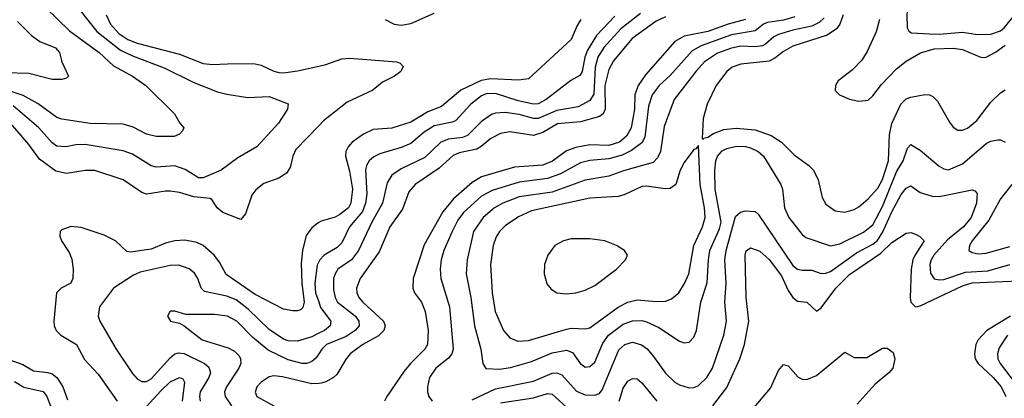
# Model space of a CAD drawing. Header units: inches. Extents: x 1308407 to 1441228, y 959628 to 1036311.
# Tile 232 of 256: x 1338732 to 1342907, y 997782 to 999389. Entities that reach past the tile are written whole.
import ezdxf

# ---------------------------------------------------------------- set-up
doc = ezdxf.new("R2010")
doc.units = ezdxf.units.IN
doc.header["$MEASUREMENT"] = 0
doc.layers.add('B3939', color=7, linetype='Continuous')
doc.layers.add('B3949', color=7, linetype='Continuous')

msp = doc.modelspace()

# ---------------------------------------------------------------- linework, layer by layer
at = {"layer": 'B3939', "color": 5}
for points, elevation in [([(1338840.7, 999440.7), (1338942.6, 999342.6), (1339068.4, 999250), (1339130, 999193.6), (1339210.2, 999150), (1339266.3, 999110), (1339388.5, 998990), (1339410.4, 998950), (1339428.4, 998930), (1339422.9, 998917.1), (1339410, 998903), (1339387, 998893), (1339310, 998893.8), (1339270, 998902.9), (1339212.6, 998932.6), (1339170, 998946.4), (1339031.2, 998948.8), (1338910, 998967.5), (1338890, 998974.4), (1338810, 999031.4), (1338747, 999067), (1338597.7, 999117.7)], 3040), ([(1338988, 999428), (1339059.4, 999339.4), (1339159.8, 999259.8), (1339210, 999235.8), (1339344.7, 999184.7), (1339470, 999122.6), (1339570, 999083.7), (1339610, 999072.6), (1339699.6, 999059.6), (1339790, 999062.8), (1339870, 999032.7), (1339867.4, 999010), (1339829.1, 998950), (1339738, 998850), (1339657.2, 998802.8), (1339586, 998750), (1339510, 998717.5), (1339490, 998718.5), (1339432.9, 998752.9), (1339390, 998769), (1339310, 998763.6), (1339290, 998769.3), (1339210, 998818.2), (1339170, 998832.6), (1339010, 998859.9), (1338970, 998857.8), (1338929.2, 998849.2), (1338890, 998851.9), (1338870, 998866.1), (1338813.1, 998930), (1338703.8, 999023.8)], 3060), ([(1338722.3, 999382.3), (1338782.3, 999322.3), (1338817.2, 999297.2), (1338883.2, 999270), (1338900.2, 999250), (1338910.4, 999210), (1338939.5, 999150), (1338930, 999140.5), (1338910, 999134.7), (1338870, 999135.5), (1338770, 999161), (1338670, 999163.2)], 3020), ([(1339098.8, 999410), (1339116.5, 999370), (1339151.7, 999330), (1339190, 999305), (1339230, 999289.2), (1339410, 999242.7), (1339510, 999203.7), (1339550, 999199), (1339644, 999204), (1339730, 999202.4), (1339756.2, 999196.2), (1339810.2, 999170.2), (1339830, 999165.2), (1339850, 999163.8), (1339910, 999172.7), (1340000, 999192)], 3080), ([(1340000, 998938.3), (1339902.3, 998837.7), (1339890.1, 998810), (1339878.7, 998761.3), (1339862.7, 998737.3), (1339830, 998716.8), (1339766.5, 998693.5), (1339732.7, 998667.3), (1339716.1, 998643.9), (1339690, 998565.1), (1339670, 998540.3), (1339593.6, 998570), (1339569.7, 998590), (1339546.5, 998626.5), (1339539, 998630), (1339470, 998637.5), (1339410, 998655.3), (1339370, 998661.2), (1339350, 998661.9), (1339270, 998647.9), (1339250, 998656), (1339170, 998709.1), (1339050, 998749.3), (1339010, 998749.3), (1338930, 998736.7), (1338885.8, 998745.8), (1338816.5, 998796.5), (1338770, 998859.9), (1338640.1, 999010)], 3080), ([(1340000, 998528), (1339990, 998521.8), (1339970, 998505.3), (1339946.4, 998473.6), (1339930.5, 998409.5), (1339926, 998354), (1339928.7, 998270), (1339937.9, 998190), (1339932.5, 998167.5), (1339921.9, 998158.1), (1339910, 998152.7), (1339890, 998153.2), (1339850, 998160.2), (1339730, 998222.9), (1339606.9, 998306.9), (1339579.4, 998359.4), (1339555.9, 998390), (1339510, 998429.9), (1339483.3, 998443.3), (1339432.8, 998452.8), (1339390, 998450.3), (1339350, 998441.1), (1339290, 998415.3), (1339202.3, 998402.3), (1339185.7, 998405.7), (1339138, 998450), (1339090, 998474.7), (1338992.5, 998507.5), (1338949.4, 998510.6), (1338910, 998497.6), (1338903.7, 998490), (1338902.3, 998470), (1338909.1, 998450), (1338941.5, 998401.5), (1338953.2, 998373.2), (1338959, 998330), (1338957.7, 998290), (1338948.8, 998270), (1338908.2, 998250), (1338888, 998230), (1338876, 998110), (1338877.7, 998090), (1338886.7, 998070), (1338906.2, 998050), (1338972.3, 998010), (1339007.1, 997947.1), (1339064.5, 997884.5), (1339145.7, 997770)], 3120), ([(1340000, 998058.2), (1339970, 998043.5), (1339910, 998024), (1339870, 998025.5), (1339850, 998033.2), (1339790, 998074), (1339700.4, 998160.4), (1339650, 998199.5), (1339610, 998215.7), (1339515.5, 998235.5), (1339501.3, 998250), (1339487.6, 998290), (1339472.6, 998312.6), (1339450, 998331.3), (1339406.4, 998346.4), (1339370, 998345.3), (1339242.4, 998317.6), (1339214.8, 998305.2), (1339130.3, 998250), (1339070.2, 998170), (1339064.9, 998130), (1339071.3, 998110), (1339140.7, 997990), (1339210, 997887.2), (1339230, 997863.9), (1339250, 997853.8), (1339270, 997853.4), (1339290, 997863.9), (1339370, 997953.9), (1339390, 997970.1), (1339405.4, 997974.6), (1339430, 997971.5), (1339515.6, 997930), (1339534.4, 997914.4), (1339540.9, 997890), (1339534.3, 997870), (1339497.7, 997810), (1339494.1, 997790), (1339497.4, 997770)], 3140), ([(1340000, 998361.2), (1339993.2, 998346.8), (1339983.5, 998270), (1339986.5, 998230), (1340000, 998191.2)], 3140), ([(1340000, 997971.2), (1339987.4, 997952.6), (1339970, 997937.7), (1339950.1, 997929.9), (1339930, 997929.5), (1339870, 997944.7), (1339786, 997986), (1339720.2, 998040.2), (1339652.4, 998110), (1339612.6, 998130), (1339557.9, 998137.9), (1339437, 998137), (1339390, 998151.8), (1339370, 998152.3), (1339359.1, 998130), (1339371.3, 998110), (1339410, 998100.3), (1339430, 998089.2), (1339505.5, 998030), (1339616.2, 997996.2), (1339642.4, 997982.4), (1339662.7, 997962.7), (1339668.7, 997950), (1339669.5, 997930), (1339661.6, 997910), (1339608.4, 997830), (1339601, 997810), (1339602.7, 997790), (1339630, 997749.2)], 3160), ([(1338686.3, 997946.3), (1338745.4, 997925.4), (1338790, 997898), (1338851.7, 997891.7), (1338870, 997885.3), (1338890, 997870.1), (1338914.7, 997830), (1338934.9, 997774.9)], 3080), ([(1339270, 997747.2), (1339330, 997814.2), (1339370, 997851.4), (1339410, 997870.7), (1339424.1, 997864.1), (1339431.2, 997850), (1339420.8, 997770)], 3120), ([(1340000, 997845.2), (1339970, 997843.7), (1339846.5, 997873.5), (1339810, 997877.9), (1339790, 997873), (1339755.8, 997850), (1339737.8, 997830), (1339730, 997807.7), (1339737.8, 997790), (1339809.3, 997749.3), (1339828.6, 997728.6), (1339837.3, 997690), (1339829.5, 997589.5), (1339836, 997570), (1339858.9, 997558.9), (1339890, 997561), (1339950, 997578.1), (1339990, 997583.3), (1340000, 997583.1)], 3180), ([(1338710, 997853.5), (1338750, 997829.7), (1338831, 997811), (1338847.5, 997790), (1338862.9, 997750)], 3060)]:
    msp.add_lwpolyline(points, dxfattribs=dict(at, elevation=elevation))
at = {"layer": 'B3949', "color": 5}
for points, elevation in [([(1342556.5, 1000000), (1342529, 999849), (1342524.2, 999790), (1342528.7, 999710), (1342518.2, 999570), (1342493.4, 999413.4), (1342495.3, 999355.3), (1342501.3, 999341.3), (1342513, 999333), (1342589, 999329), (1342630, 999328.2), (1342730, 999337), (1342793.4, 999326.6), (1342850, 999327.2), (1342890, 999342.6), (1342905.8, 999354.2), (1342951.7, 999410)], 3340), ([(1341364.1, 999415.9), (1341280.7, 999350), (1341208.1, 999271.9), (1341183.3, 999230), (1341171.9, 999188.1), (1341167, 999073), (1341150, 999046.4), (1341100.5, 999019.5), (1341010, 999003.3), (1340930, 998969.9), (1340910, 998969.2), (1340850, 998986.7), (1340790, 998995.4), (1340750, 998993), (1340733.1, 998986.9), (1340690, 998957.3), (1340630, 998897), (1340610, 998888.6), (1340550, 998881.5), (1340518.2, 998870), (1340450, 998804.6), (1340350, 998755.9), (1340310, 998729.8), (1340290, 998696.3), (1340269.6, 998610), (1340225.1, 998530), (1340168.7, 998410), (1340139.5, 998370), (1340081.4, 998330), (1340069.1, 998310.9), (1340063.1, 998290), (1340061.8, 998241.8), (1340069.2, 998210), (1340079.3, 998190), (1340155.6, 998130), (1340169.6, 998110), (1340171.3, 998090), (1340154.8, 998070), (1340116, 998044), (1340032.3, 998010), (1340012.7, 997990), (1340000, 997971.2)], 3160), ([(1340282.2, 999390), (1340320.4, 999370), (1340350, 999366.1), (1340390, 999372.7), (1340490, 999416.9)], 3120), ([(1341255.3, 999404.7), (1341178.1, 999321.9), (1341139.6, 999260.4), (1341128.6, 999230), (1341117, 999170), (1341107.6, 999152.4), (1341068.4, 999131.6), (1340963.6, 999050), (1340930, 999031.7), (1340910, 999030.6), (1340845.5, 999045.5), (1340750, 999075.4), (1340710, 999074.4), (1340690, 999065.4), (1340644.4, 999030), (1340579.8, 998960.2), (1340566.3, 998953.7), (1340490, 998938.4), (1340447.6, 998912.4), (1340390, 998864), (1340350, 998846.9), (1340259.6, 998820.4), (1340233.4, 998806.6), (1340214.2, 998790), (1340202.4, 998770), (1340198.1, 998750), (1340203.7, 998650), (1340198.7, 998610), (1340185.5, 998574.5), (1340130.9, 998510), (1340098.2, 998441.8), (1340078, 998422), (1340022.6, 998390), (1340004.1, 998370), (1340000, 998361.2)], 3140), ([(1341470, 999402.1), (1341430, 999382.8), (1341329.1, 999310), (1341250, 999214.1), (1341230, 999177.7), (1341213.6, 999110), (1341214.2, 999010), (1341206.2, 998990), (1341190, 998978.3), (1341110, 998956.2), (1341012.9, 998947.1), (1340950, 998909.9), (1340910, 998897.3), (1340810, 998913), (1340770, 998905.5), (1340730, 998885.5), (1340689.3, 998850.7), (1340670, 998840.1), (1340595.4, 998824.6), (1340570, 998812.5), (1340510, 998759.2), (1340408.1, 998690), (1340381.9, 998658.1), (1340355.3, 998584.7), (1340301.4, 998510), (1340256.2, 998403.8), (1340175.3, 998290), (1340160.4, 998250), (1340161.5, 998230), (1340170.1, 998210), (1340186.4, 998190), (1340274.6, 998110), (1340281.3, 998090), (1340276.1, 998070), (1340252.6, 998047.4), (1340187, 998010), (1340133.2, 997970), (1340116.3, 997950), (1340076.7, 997883.3), (1340062.9, 997870), (1340030, 997851.5), (1340010, 997845.7), (1340000, 997845.2)], 3180), ([(1341111.3, 999390), (1341095.1, 999364.9), (1341070, 999304.7), (1340890, 999138), (1340847.1, 999132.9), (1340730, 999137.8), (1340688.5, 999131.5), (1340602.1, 999090), (1340519.8, 999020.2), (1340462.3, 998997.7), (1340390, 998954.7), (1340310, 998928.9), (1340230, 998922.4), (1340190, 998903.8), (1340141.9, 998870), (1340124.7, 998850), (1340114.8, 998830), (1340113.6, 998810), (1340130, 998746), (1340142.5, 998670), (1340136.3, 998610), (1340125.5, 998590), (1340090, 998562.6), (1340070, 998550.9), (1340010, 998534.3), (1340000, 998528)], 3120), ([(1341809.9, 999390.1), (1341735.3, 999370), (1341650, 999338.5), (1341550, 999319.5), (1341510, 999296.6), (1341385.4, 999154.6), (1341354.7, 999110), (1341340.7, 999070), (1341339.4, 999010), (1341324, 998930), (1341305.4, 998894.6), (1341275.6, 998870), (1341230, 998855.5), (1341150, 998857.3), (1341090, 998847), (1341050, 998832.1), (1340991.2, 998788.8), (1340950, 998772.2), (1340830, 998763.4), (1340690, 998721.8), (1340650, 998697.8), (1340571.4, 998628.6), (1340525.9, 998574.1), (1340446.5, 998433.5), (1340400.7, 998290), (1340398.7, 998250), (1340406.3, 998230), (1340435.7, 998190), (1340450.6, 998150), (1340463.8, 998070), (1340460.4, 998010), (1340449.5, 997990), (1340388.9, 997930), (1340362.7, 997897.3), (1340289.3, 997790), (1340279.3, 997770)], 3220), ([(1342018.4, 999401.6), (1341970, 999387.2), (1341902.6, 999377.4), (1341885.8, 999370), (1341850, 999342.3), (1341750, 999324.5), (1341621.6, 999278.4), (1341582.9, 999257.1), (1341490, 999152.6), (1341443.9, 999110), (1341414.3, 999070), (1341397.8, 999022.2), (1341383, 998890), (1341370, 998865.8), (1341326, 998834), (1341285.8, 998814.2), (1341230, 998798.4), (1341148.8, 998791.2), (1341110, 998781.9), (1341024.8, 998735.2), (1340970, 998715.2), (1340850, 998699.5), (1340735.2, 998664.8), (1340690, 998639.5), (1340613.5, 998570), (1340590, 998538.4), (1340565.1, 998490), (1340530.1, 998410), (1340519.3, 998370), (1340515.2, 998330), (1340517.1, 998290), (1340553.7, 998170), (1340570.1, 997990), (1340563.7, 997970), (1340550, 997952.3), (1340496, 997910), (1340469.5, 997870), (1340460.6, 997830), (1340461.5, 997810), (1340467.2, 997790), (1340481.3, 997770)], 3240), ([(1342142.3, 999397.7), (1342122.1, 999377.9), (1342090, 999362), (1342010, 999345.5), (1341950, 999327), (1341930, 999317), (1341894.6, 999285.4), (1341881.1, 999278.9), (1341850, 999273.9), (1341790, 999276.7), (1341750, 999268.6), (1341690, 999246.9), (1341635.8, 999210), (1341599.3, 999170), (1341507.6, 999050), (1341464.1, 998935.9), (1341448.8, 998830), (1341436.9, 998803.1), (1341417.2, 998782.8), (1341292.1, 998747.9), (1341230, 998724.8), (1341130, 998708.2), (1340990, 998657.7), (1340850, 998637.9), (1340780.2, 998610), (1340744.6, 998590), (1340697.5, 998550), (1340655.7, 998490), (1340629, 998370), (1340624.8, 998310), (1340644.6, 998210), (1340659.9, 998090), (1340686.7, 997990), (1340695.2, 997930), (1340708, 997908), (1340765.9, 997905.9), (1340813.1, 997913.1), (1340902.3, 997937.7), (1340990, 997974.9), (1341050, 997986.4), (1341076.4, 997976.4), (1341110, 997928.4), (1341120.7, 997920.7), (1341130, 997914.3), (1341150, 997916.3), (1341170, 997934.7), (1341204.3, 998015.7), (1341228.5, 998050), (1341290, 998097.1), (1341330, 998111), (1341370, 998111.6), (1341390, 998106.4), (1341441.8, 998081.8), (1341530, 998023.9), (1341550, 998017.3), (1341570, 998020.2), (1341590, 998041.3), (1341601.4, 998070), (1341620.2, 998190), (1341647.4, 998272.6), (1341652.2, 998370), (1341658.6, 998410), (1341699, 998501), (1341706.2, 998530), (1341680.8, 998670), (1341679.4, 998750), (1341684, 998790), (1341691.2, 998810), (1341710, 998832.2), (1341730, 998843), (1341771.8, 998851.8), (1341810, 998850.9), (1341830, 998845.5), (1341863.2, 998830), (1341886.3, 998810), (1341959.8, 998690), (1341966.9, 998670), (1341975, 998590), (1341993.5, 998550), (1342050, 998478), (1342065.2, 998465.2), (1342170, 998429.5), (1342210, 998438.1), (1342310, 998487.6), (1342350, 998518.8), (1342390, 998595.7), (1342450, 998742.7), (1342477.8, 998790), (1342496.6, 998843.4), (1342510, 998859.6), (1342550, 998834.9), (1342630, 998767.1), (1342650, 998755.8), (1342670, 998751.2), (1342730, 998777.8), (1342830, 998863.8), (1342850, 998873.2), (1342878.7, 998878.7), (1342890, 998878.8), (1342910, 998869)], 3260), ([(1342223.4, 999410), (1342209.5, 999370.5), (1342194.6, 999350), (1342155.9, 999324.1), (1342010, 999277.5), (1341970, 999254), (1341934.4, 999225.6), (1341910, 999213.7), (1341790, 999200.9), (1341752.9, 999187.1), (1341730.2, 999170), (1341684.6, 999110), (1341647.1, 999030), (1341630.2, 998970.2), (1341625.2, 998885.2), (1341630, 998881), (1341633.1, 998886.9), (1341650, 998890.4), (1341674.2, 998905.8), (1341717.5, 998922.5), (1341770, 998928.8), (1341850, 998921.5), (1341917.8, 998897.8), (1341961.7, 998870), (1342015.1, 998815.1), (1342078.5, 998770), (1342098.2, 998750), (1342117.1, 998710), (1342133.9, 998633.9), (1342150, 998606.3), (1342190, 998577.6), (1342230, 998571.9), (1342270, 998583), (1342290, 998594.2), (1342330, 998628.7), (1342370, 998673.6), (1342390, 998710.8), (1342415.2, 998790), (1342419.3, 998900.7), (1342430, 998948), (1342468.4, 999030), (1342490, 999053), (1342510, 999060.9), (1342570, 999071.8), (1342590, 999070.2), (1342603.6, 999063.6), (1342623.5, 999043.5), (1342673.9, 998953.9), (1342690, 998932.9), (1342710, 998920.2), (1342730, 998920.6), (1342750, 998929.4), (1342790, 998961.6), (1342850, 999039), (1342890, 999078.9), (1342910, 999092)], 3280), ([(1342377.9, 999390), (1342362.9, 999337.1), (1342325.4, 999254.6), (1342302.5, 999217.5), (1342263.3, 999176.7), (1342201.7, 999130), (1342190.3, 999110), (1342189.1, 999089.1), (1342208, 999070), (1342250, 999052.4), (1342290, 999043.2), (1342330, 999048.2), (1342350, 999065.6), (1342385.4, 999114.6), (1342450, 999181), (1342490, 999213.3), (1342551.9, 999248.1), (1342610, 999265.6), (1342690, 999269.1), (1342730, 999262.7), (1342810, 999228.4), (1342830, 999230.1), (1342870, 999251.2), (1342910, 999281.7)], 3320), ([(1340000, 999192), (1340030, 999198.5), (1340097.5, 999222.5), (1340130, 999226.1), (1340330.8, 999210.8), (1340344.6, 999204.6), (1340358, 999190), (1340348.2, 999170), (1340321.6, 999150), (1340270, 999124.5), (1340229.2, 999090), (1340120.5, 999039.5), (1340020.5, 998959.5), (1340000, 998938.3)], 3080), ([(1340650, 997775), (1340750, 997822.3), (1340910, 997854.1), (1340990, 997888), (1341010, 997890.1), (1341030, 997881.3), (1341092.2, 997812.2), (1341130, 997797.1), (1341170, 997795), (1341190, 997802.2), (1341201.8, 997818.2), (1341273, 997987), (1341297.4, 998010), (1341330, 998020.4), (1341368.4, 998008.4), (1341391.9, 997991.9), (1341419.9, 997959.9), (1341470, 997888.4), (1341510, 997850.2), (1341530, 997838.6), (1341570, 997826.7), (1341590, 997828.1), (1341610, 997836.3), (1341645.2, 997870), (1341669.3, 997910), (1341717.1, 998050), (1341729.3, 998110), (1341722.3, 998190), (1341726.8, 998270), (1341721.8, 998370), (1341726.8, 998410), (1341766.3, 998553.7), (1341788.3, 998571.7), (1341810, 998577.8), (1341850, 998574.3), (1341863.1, 998563.1), (1342010, 998345.7), (1342030, 998330.8), (1342050, 998326), (1342090, 998325.5), (1342130, 998312.1), (1342150, 998312.7), (1342170, 998320.5), (1342279.9, 998400.1), (1342350, 998436.4), (1342368.6, 998451.4), (1342391.5, 998488.5), (1342430, 998574.2), (1342470, 998646.6), (1342490, 998673.5), (1342510, 998684.3), (1342550, 998655.8), (1342600.5, 998640.5), (1342630, 998639.1), (1342770, 998666.9), (1342782, 998662), (1342791, 998651), (1342788.8, 998610), (1342766.5, 998550), (1342733.1, 998510), (1342665.5, 998454.5), (1342607.8, 998390), (1342596, 998370), (1342591.2, 998350), (1342593.4, 998313.4), (1342610, 998289.4), (1342630, 998284.7), (1342650, 998286.1), (1342742.5, 998317.5), (1342837.4, 998322.6), (1342930, 998349.4)], 3240), ([(1342939.1, 998690), (1342890, 998628.6), (1342841.5, 998538.5), (1342771, 998450), (1342759.7, 998430), (1342757, 998410), (1342770, 998400.8), (1342795.4, 998395.4), (1342830, 998397.7), (1342930, 998426.1)], 3260), ([(1341670.3, 997749.7), (1341730, 997827.1), (1341785.5, 997950), (1341805.6, 998010), (1341823.4, 998110), (1341812, 998210), (1341807.5, 998390), (1341812.3, 998407.7), (1341830, 998421.3), (1341870, 998407.2), (1341910, 998370.7), (1341962.4, 998302.4), (1341990, 998239.5), (1342010, 998209.5), (1342030, 998194.3), (1342070, 998190.2), (1342110, 998151.7), (1342130, 998166.2), (1342192, 998250), (1342250, 998307.9), (1342382.6, 998397.4), (1342430, 998443.5), (1342490, 998483.5), (1342510, 998485.4), (1342530, 998478.5), (1342548.8, 998468.8), (1342566.9, 998450), (1342528.4, 998391.6), (1342519.1, 998370), (1342511.4, 998330), (1342507.9, 998207.9), (1342510.1, 998190), (1342530, 998170.1), (1342550, 998174.6), (1342730, 998258.8), (1342770, 998272.4), (1343064.4, 998284.4)], 3220), ([(1340000, 998191.2), (1340008, 998168), (1340050.8, 998110), (1340048.1, 998090), (1340023.9, 998070), (1340000, 998058.2)], 3140), ([(1342932.5, 998130), (1342832.2, 998070), (1342796.6, 998030), (1342786.3, 998010), (1342779.9, 997970), (1342783.1, 997950), (1342796, 997930), (1342859.9, 997870), (1342893.1, 997830), (1342912.9, 997790)], 3220), ([(1342919.9, 998050), (1342884.5, 997995.5), (1342877.6, 997970), (1342879.3, 997950), (1342888.5, 997930), (1342990, 997797.7)], 3240), ([(1341830, 997724.1), (1341914.9, 997825.1), (1341950, 997900.3), (1341970, 997926), (1341990, 997919.1), (1342032, 997872), (1342050, 997862.8), (1342070, 997861.5), (1342110, 997878.6), (1342230, 997977.6), (1342270, 997955), (1342324.5, 997955.5), (1342390, 997994.6), (1342410, 997994.6), (1342436.1, 997976.1), (1342443.1, 997950), (1342434.4, 997910), (1342417.6, 997890), (1342358.6, 997841.4), (1342283.2, 997756.8)], 3180), ([(1341274, 997770), (1341290, 997825.5), (1341310, 997854.4), (1341330, 997866), (1341350, 997864.2), (1341370, 997848.2), (1341432.9, 997770)], 3220), ([(1340770, 997763.1), (1340910, 997784.1), (1340970, 997801.7), (1340990, 997799.4), (1341050, 997744.6)], 3220)]:
    msp.add_lwpolyline(points, dxfattribs=dict(at, elevation=elevation))
for points, elevation in [([(1341610, 998855.3), (1341599, 998841), (1341590, 998838.4), (1341550, 998783), (1341532.1, 998750), (1341513.7, 998690), (1341490, 998672.3), (1341469.4, 998670.6), (1341390, 998682.9), (1341370, 998681), (1341294.5, 998645.5), (1341270, 998638.4), (1341150, 998631.1), (1340902.7, 998577.3), (1340847.1, 998552.9), (1340790, 998513.4), (1340766.3, 998490), (1340752.6, 998467.4), (1340739.8, 998430), (1340728.1, 998350), (1340734.6, 998230), (1340748.4, 998150), (1340782.7, 998070), (1340810, 998038), (1340844.3, 998024.3), (1340890, 998027.7), (1341050, 998075.2), (1341070, 998079.3), (1341130, 998076.3), (1341150, 998081.5), (1341270, 998169.3), (1341310, 998190.1), (1341350, 998199.7), (1341430, 998193.4), (1341470, 998194.8), (1341496.3, 998203.7), (1341526.1, 998230), (1341551.3, 998268.7), (1341569, 998310), (1341590.7, 998430), (1341627.5, 998510), (1341638, 998550), (1341635.5, 998590), (1341616.6, 998690)], 3280), ([(1341150, 998459.5), (1341070, 998458.3), (1341038.3, 998450), (1341001, 998430), (1340970.8, 998390), (1340957.8, 998350), (1340956.2, 998310), (1340967.7, 998267.7), (1340984.9, 998244.9), (1341010.1, 998230.1), (1341050, 998225.3), (1341090, 998229.7), (1341130, 998240.3), (1341170, 998260.8), (1341262, 998330), (1341301.2, 998370), (1341308.6, 998390), (1341296.4, 998410), (1341262.2, 998430), (1341213, 998450)], 3320)]:
    msp.add_lwpolyline(points, close=True, dxfattribs=dict(at, elevation=elevation))

doc.saveas('drawing.dxf')
